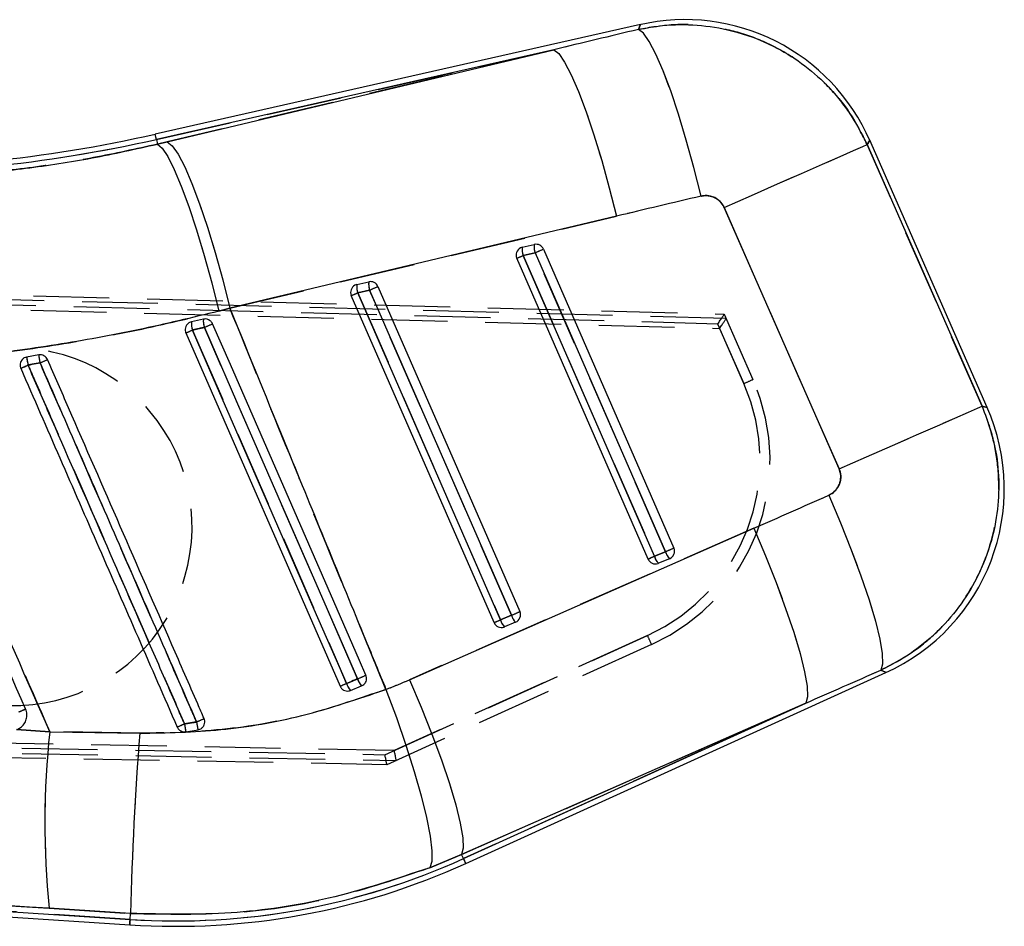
# Model space of a CAD drawing. Extents: x 32 to 386, y 7 to 320.
# Tile 5 of 9: x 125 to 141, y 234 to 249. Entities that reach past the tile are written whole.
import ezdxf

# ---------------------------------------------------------------- set-up
doc = ezdxf.new("R2010")
doc.units = 0
doc.linetypes.add('HIDDEN', pattern=[1.905, 1.27, -0.635])
doc.layers.get('0').update_dxf_attribs({"linetype": 'CONTINUOUS'})

msp = doc.modelspace()

# ---------------------------------------------------------------- linework, layer by layer
at = {"color": 7, "linetype": 'CONTINUOUS'}
for p, q in [((135.10419, 249.011578), (126.971921, 247.175573)), ((133.652588, 248.591462), (126.991764, 247.087664)), ((127.175227, 247.04785), (133.652588, 248.591462)), ((126.991764, 247.087664), (127.009651, 247.008446)), ((127.009651, 247.008446), (127.175227, 247.04785)), ((138.903852, 247.001139), (140.830205, 242.617413)), ((140.915553, 242.592096), (138.946747, 247.072434)), ((138.43227, 241.563682), (136.505917, 245.947408)), ((134.7024, 245.800289), (128.225044, 244.256677)), ((133.124839, 245.281331), (133.324937, 245.326506)), ((133.138285, 245.14209), (133.338382, 245.187266)), ((133.338382, 245.187266), (135.52401, 240.177219)), ((133.478066, 245.248247), (135.663689, 240.2382)), ((135.230691, 240.053625), (133.03121, 245.095432)), ((135.337771, 240.100282), (133.138285, 245.14209)), ((130.352587, 244.655446), (130.552685, 244.700622)), ((130.366033, 244.516205), (130.566131, 244.56138)), ((130.566131, 244.56138), (132.94372, 239.1113)), ((130.705814, 244.622361), (133.083404, 239.172281)), ((132.650406, 238.987706), (130.258958, 244.469547)), ((132.757481, 239.034363), (130.366033, 244.516205)), ((128.225044, 244.256677), (128.039708, 244.209251)), ((127.580554, 244.029644), (127.548705, 244.01805)), ((127.780597, 244.074798), (127.580554, 244.029644)), ((127.486706, 243.843662), (130.070116, 237.921787)), ((125.020008, 243.47561), (124.818594, 243.438743)), ((131.233057, 238.030123), (137.001396, 240.568553)), ((135.52401, 240.177219), (135.337771, 240.100282)), ((135.592541, 240.059552), (135.406296, 239.982615)), ((132.94372, 239.1113), (132.757481, 239.034363)), ((133.012251, 238.993633), (132.826006, 238.916696)), ((132.175426, 234.949434), (139.218212, 238.150936)), ((130.245776, 237.850799), (130.432, 237.927729)), ((130.241847, 237.849247), (130.245776, 237.850799)), ((137.874927, 237.639303), (132.106588, 235.100873)), ((132.138134, 235.031477), (137.874927, 237.639303)), ((124.649868, 237.194464), (125.205572, 237.159148)), ((125.205572, 237.159148), (126.713301, 237.132644)), ((127.484978, 237.158522), (127.690967, 237.191266)), ((127.690967, 237.191266), (127.737185, 237.208147)), ((103.866324, 235.42032), (126.545301, 233.922826)), ((107.201368, 235.290425), (126.551241, 234.012753)), ((132.106588, 235.100873), (131.574224, 234.880281)), ((132.138134, 235.031477), (132.106588, 235.100873)), ((126.557877, 234.113222), (125.194267, 234.198773)), ((126.551241, 234.012753), (126.557877, 234.113222))]:
    msp.add_line(p, q, dxfattribs=at)
at = {"color": 7, "linetype": 'HIDDEN'}
for p, q in [((126.991764, 247.087664), (133.652588, 248.591462)), ((133.652588, 248.591462), (127.175227, 247.04785)), ((126.991764, 247.087664), (127.009651, 247.008446)), ((127.175227, 247.04785), (127.009651, 247.008446)), ((140.830205, 242.617413), (138.903852, 247.001139)), ((136.505917, 245.947408), (138.43227, 241.563682)), ((128.225044, 244.256677), (134.7024, 245.800289)), ((133.338382, 245.187266), (133.138285, 245.14209)), ((135.52401, 240.177219), (133.338382, 245.187266)), ((102.079643, 245.075545), (136.507884, 244.15732)), ((133.138285, 245.14209), (135.337771, 240.100282)), ((136.398554, 243.993513), (102.049505, 244.909626)), ((136.539937, 244.083516), (102.05827, 244.99227)), ((102.033916, 244.826597), (136.43084, 243.920076)), ((130.566131, 244.56138), (130.366033, 244.516205)), ((132.94372, 239.1113), (130.566131, 244.56138)), ((130.366033, 244.516205), (132.757481, 239.034363)), ((128.039708, 244.209251), (128.225044, 244.256677)), ((136.507884, 244.15732), (136.988809, 243.063365)), ((136.836962, 242.996274), (136.398554, 243.993513)), ((136.43084, 243.920076), (136.836962, 242.996274)), ((137.001396, 240.568553), (131.233057, 238.030123)), ((135.337771, 240.100282), (135.52401, 240.177219)), ((132.757481, 239.034363), (132.94372, 239.1113)), ((130.821343, 236.774141), (135.222436, 238.77297)), ((135.222436, 238.77297), (130.97858, 236.845554)), ((135.290628, 238.621237), (130.855258, 236.606842)), ((130.245776, 237.850799), (130.241847, 237.849247)), ((132.106588, 235.100873), (137.874927, 237.639303)), ((137.874927, 237.639303), (132.138134, 235.031477)), ((130.97858, 236.845554), (101.868195, 237.37698)), ((101.880188, 237.293336), (130.821343, 236.774141)), ((101.885414, 237.210381), (131.01244, 236.678651)), ((130.855258, 236.606842), (101.903188, 237.126233)), ((125.205572, 237.159148), (124.649868, 237.194464)), ((126.713301, 237.132644), (125.205572, 237.159148)), ((126.551241, 234.012753), (107.201368, 235.290425)), ((131.574224, 234.880281), (132.106588, 235.100873)), ((132.138134, 235.031477), (132.106588, 235.100873)), ((125.194267, 234.198773), (126.557877, 234.113222)), ((126.551241, 234.012753), (126.557877, 234.113222))]:
    msp.add_line(p, q, dxfattribs=at)
at = {"color": 8, "linetype": 'CONTINUOUS', "flags": 128}
for points in [[(135.070742, 248.930915), (135.100475, 249.002612), (135.10419, 249.011578)], [(126.991764, 247.087664), (126.983087, 247.126111), (126.976883, 247.153585), (126.973158, 247.170076), (126.971921, 247.175573)], [(138.946747, 247.072434), (138.941979, 247.064509), (138.903852, 247.001139)], [(140.830205, 242.617413), (140.906066, 242.59491), (140.915553, 242.592096)], [(139.218212, 238.150936), (139.208725, 238.155423), (139.132858, 238.191301)], [(132.175426, 234.949434), (132.173097, 234.954565), (132.166098, 234.969955), (132.154445, 234.995596), (132.138134, 235.031477)], [(126.545301, 233.922826), (126.545673, 233.92845), (126.546786, 233.945319), (126.548644, 233.973424), (126.551241, 234.012753)]]:
    msp.add_lwpolyline(points, dxfattribs=at)
at = {"color": 7, "linetype": 'HIDDEN', "flags": 128}
for points in [[(135.10419, 249.011578), (135.100475, 249.002612), (135.070742, 248.930915)], [(136.12109, 246.137383), (136.000485, 246.615704), (135.872951, 247.076879), (135.74187, 247.50867), (135.61072, 247.89962), (135.482982, 248.239352), (135.36205, 248.518853), (135.251125, 248.730704), (135.153155, 248.869283), (135.070742, 248.930915)], [(133.652588, 248.591462), (133.735498, 248.525969), (133.833742, 248.384686), (133.944736, 248.171314), (134.065574, 247.891443), (134.193093, 247.552401), (134.323955, 247.163073), (134.454728, 246.733653), (134.581989, 246.275391), (134.7024, 245.800289)], [(127.009651, 247.008446), (127.089297, 246.942084), (127.184382, 246.799846), (127.2924, 246.585461), (127.410532, 246.304554), (127.535667, 245.964494), (127.664527, 245.574201), (127.793735, 245.143912), (127.919898, 244.684916), (128.039708, 244.209251)], [(127.175227, 247.04785), (127.258142, 246.982357), (127.356381, 246.841074), (127.467375, 246.627702), (127.588218, 246.347831), (127.715737, 246.008789), (127.846594, 245.619461), (127.977367, 245.190041), (128.104628, 244.731779), (128.225044, 244.256677)], [(136.505917, 245.947408), (136.96682, 246.149943), (137.403509, 246.34184), (137.803446, 246.517583), (138.155128, 246.672126), (138.448463, 246.801026), (138.675015, 246.900581), (138.828283, 246.967931), (138.903852, 247.001139)], [(138.903852, 247.001139), (138.941979, 247.064509), (138.946747, 247.072434)], [(127.597114, 243.891672), (127.705311, 243.643572), (128.138101, 242.651171), (129.869293, 238.681584), (130.179833, 237.969532)], [(130.365149, 238.046087), (130.256947, 238.294186), (129.824142, 239.28658), (128.092955, 243.256171), (127.796278, 243.936469)], [(138.43227, 241.563682), (138.893173, 241.766217), (139.329861, 241.958114), (139.729793, 242.133857), (140.081481, 242.2884), (140.374815, 242.4173), (140.601367, 242.516855), (140.754631, 242.584205), (140.830205, 242.617413)], [(140.915553, 242.592096), (140.906066, 242.59491), (140.830205, 242.617413)], [(138.258363, 241.122664), (138.456072, 240.660767), (138.637896, 240.206933), (138.798848, 239.773601), (138.934519, 239.372649), (139.041196, 239.015069), (139.115945, 238.710661), (139.156725, 238.46777), (139.162412, 238.293053), (139.132858, 238.191301)], [(137.001396, 240.568553), (137.197356, 240.109222), (137.377675, 239.657786), (137.537465, 239.226468), (137.672405, 238.826947), (137.778839, 238.47004), (137.853881, 238.165411), (137.89551, 237.921308), (137.902588, 237.744342), (137.874927, 237.639303)], [(139.132858, 238.191301), (139.208725, 238.155423), (139.218212, 238.150936)], [(131.233057, 238.030123), (131.429017, 237.570792), (131.609336, 237.119356), (131.769126, 236.688038), (131.904066, 236.288516), (132.0105, 235.931609), (132.085543, 235.62698), (132.127166, 235.382878), (132.134244, 235.205912), (132.106588, 235.100873)], [(130.839771, 237.868618), (131.013925, 237.397872), (131.172886, 236.935404), (131.312316, 236.493853), (131.428396, 236.085284), (131.517962, 235.720862), (131.57856, 235.410544), (131.608541, 235.162811), (131.607081, 234.984432), (131.574224, 234.880281)], [(132.138134, 235.031477), (132.154445, 234.995596), (132.166098, 234.969955), (132.173097, 234.954565), (132.175426, 234.949434)], [(126.551241, 234.012753), (126.548644, 233.973424), (126.546786, 233.945319), (126.545673, 233.92845), (126.545301, 233.922826)]]:
    msp.add_lwpolyline(points, dxfattribs=at)
at = {"color": 7, "linetype": 'CONTINUOUS', "flags": 128}
for points in [[(136.12109, 246.137383), (136.000485, 246.615704), (135.872951, 247.076879), (135.74187, 247.50867), (135.61072, 247.89962), (135.482982, 248.239352), (135.36205, 248.518853), (135.251125, 248.730704), (135.153155, 248.869283), (135.070742, 248.930915)], [(133.652588, 248.591462), (133.735498, 248.525969), (133.833742, 248.384686), (133.944736, 248.171314), (134.065574, 247.891443), (134.193093, 247.552401), (134.323955, 247.163073), (134.454728, 246.733653), (134.581989, 246.275391), (134.7024, 245.800289)], [(127.009651, 247.008446), (127.089297, 246.942084), (127.184382, 246.799846), (127.2924, 246.585461), (127.410532, 246.304554), (127.535667, 245.964494), (127.664527, 245.574201), (127.793735, 245.143912), (127.919898, 244.684916), (128.039708, 244.209251)], [(127.175227, 247.04785), (127.258142, 246.982357), (127.356381, 246.841074), (127.467375, 246.627702), (127.588218, 246.347831), (127.715737, 246.008789), (127.846594, 245.619461), (127.977367, 245.190041), (128.104628, 244.731779), (128.225044, 244.256677)], [(136.505917, 245.947408), (136.96682, 246.149943), (137.403509, 246.34184), (137.803446, 246.517583), (138.155128, 246.672126), (138.448463, 246.801026), (138.675015, 246.900581), (138.828283, 246.967931), (138.903852, 247.001139)], [(130.179833, 237.969532), (130.071631, 238.21763), (129.638826, 239.210024), (127.907644, 243.179615), (127.597114, 243.891672)], [(127.796278, 243.936469), (127.904475, 243.688369), (128.337265, 242.695968), (130.068457, 238.72638), (130.365149, 238.046087)], [(130.503332, 238.106453), (130.396585, 238.351153), (129.963692, 239.343508), (128.232117, 243.312931), (127.93388, 243.996607)], [(138.43227, 241.563682), (138.893173, 241.766217), (139.329861, 241.958114), (139.729793, 242.133857), (140.081481, 242.2884), (140.374815, 242.4173), (140.601367, 242.516855), (140.754631, 242.584205), (140.830205, 242.617413)], [(138.258363, 241.122664), (138.456072, 240.660767), (138.637896, 240.206933), (138.798848, 239.773601), (138.934519, 239.372649), (139.041196, 239.015069), (139.115945, 238.710661), (139.156725, 238.46777), (139.162412, 238.293053), (139.132858, 238.191301)], [(137.001396, 240.568553), (137.197356, 240.109222), (137.377675, 239.657786), (137.537465, 239.226468), (137.672405, 238.826947), (137.778839, 238.47004), (137.853881, 238.165411), (137.89551, 237.921308), (137.902588, 237.744342), (137.874927, 237.639303)], [(131.233057, 238.030123), (131.429017, 237.570792), (131.609336, 237.119356), (131.769126, 236.688038), (131.904066, 236.288516), (132.0105, 235.931609), (132.085543, 235.62698), (132.127166, 235.382878), (132.134244, 235.205912), (132.106588, 235.100873)], [(130.839771, 237.868618), (131.013925, 237.397872), (131.172886, 236.935404), (131.312316, 236.493853), (131.428396, 236.085284), (131.517962, 235.720862), (131.57856, 235.410544), (131.608541, 235.162811), (131.607081, 234.984432), (131.574224, 234.880281)]]:
    msp.add_lwpolyline(points, dxfattribs=at)
at = {"color": 7, "linetype": 'CONTINUOUS'}
for centre, radius, start, end in [((135.849286, 245.711309), 3.383333, 23.4653647, 103.0232377), ((121.876565, 269.744587), 23.137048, 268.7242119, 282.7222432), ((121.876565, 269.744587), 23.227171, 268.7264582, 282.7222432), ((133.155255, 245.149546), 0.135333, 117.6672948, 203.5691661), ((133.154101, 245.151727), 0.132866, 102.7232011, 117.6638679), ((133.4189, 245.239457), 0.297027, 171.8956179, 199.1356856), ((133.618863, 245.28462), 0.296896, 171.8895723, 199.1417801), ((133.354139, 245.194704), 0.134999, 23.3668947, 102.4927598), ((79.435814, 368.847035), 134.897093, 293.5521047, 293.61684077), ((104.377906, 310.99853), 71.862578, 293.49840704, 293.59153019), ((130.846495, 244.658723), 0.296782, 171.8841649, 199.1471386), ((130.581884, 244.568813), 0.135004, 23.3683311, 102.490955), ((130.383002, 244.523661), 0.135333, 117.6672948, 203.5691661), ((130.381826, 244.525901), 0.132803, 102.7187155, 117.6664206), ((130.646396, 244.613548), 0.296781, 171.8841745, 199.1471779), ((71.331621, 380.434503), 148.223591, 293.55501485, 293.61393062), ((102.062723, 309.323712), 70.718388, 293.4976537, 293.59228354), ((127.93438, 244.002132), 0.354894, 175.5539493, 198.1345052), ((128.11494, 244.042646), 0.335885, 174.5070593, 198.4278585), ((116.357619, 269.587806), 28.046703, 293.37863, 293.6245806), ((103.781139, 299.073232), 60.13975, 293.53581503, 293.67888342), ((129.752445, 244.238149), 4.998193, 189.203354, 190.7631719), ((127.450004, 243.816359), 2.453771, 187.9823176, 191.1647984), ((120.938463, 252.838043), 10.345722, 293.37241, 294.1332909), ((121.174001, 251.634083), 9.101295, 292.9231167, 293.7683316), ((137.818092, 241.23097), 3.383333, 294.2327676, 24.0068372), ((77.561485, 373.131323), 145.039471, 293.55522307, 293.6154305), ((135.540531, 240.183757), 0.134655, 292.7210123, 23.8484148), ((105.274488, 308.949736), 75.126881, 293.4995249, 293.58860532), ((135.593913, 240.170664), 0.265636, 195.364386, 225.0658949), ((135.780141, 240.247602), 0.265626, 195.365304, 225.0685889), ((135.354736, 240.107738), 0.135333, 203.5691661, 289.7771917), ((135.355694, 240.105044), 0.132474, 289.7821167, 292.4560981), ((74.575475, 372.999646), 146.058007, 293.55465828, 293.61444762), ((133.199852, 239.181683), 0.265626, 195.3652829, 225.0685772), ((132.960234, 239.117844), 0.134664, 292.7229096, 23.8437676), ((132.774447, 239.04182), 0.135333, 203.5691661, 289.7771917), ((100.327481, 313.312027), 81.048604, 293.5037541, 293.58632274), ((133.013624, 239.104746), 0.265637, 195.364395, 225.0658531), ((132.77536, 239.039244), 0.132601, 289.7827337, 292.4541391), ((99.431052, 309.04576), 77.445929, 293.54244456, 293.65400412), ((116.266129, 269.793306), 34.73246, 293.4180904, 293.6154779), ((130.474572, 238.055547), 0.307033, 196.2691921, 221.8252033), ((130.64477, 238.125965), 0.290806, 195.9427358, 222.9748347), ((122.207059, 243.310616), 6.325948, 293.0654795, 294.2108022), ((123.011079, 247.419191), 11.063403, 293.0398283, 293.7312302), ((130.166409, 237.660257), 2.727968, 187.7736324, 190.5983196), ((122.581395, 249.069285), 12.799335, 293.4066525, 294.024946), ((129.358949, 237.57535), 1.711632, 188.4704837, 192.9673686), ((139.525026, 235.624256), 14.401481, 173.8818673, 185.6805351), ((188.044454, 232.461926), 61.508746, 175.6450043, 178.46162201), ((127.318574, 245.633725), 11.646278, 266.2222432, 294.4455459), ((127.318574, 245.633725), 11.7364, 266.2222432, 294.4455459)]:
    msp.add_arc(centre, radius, start, end, dxfattribs=at)
at = {"color": 7, "linetype": 'HIDDEN'}
for centre, radius, start, end in [((121.876565, 269.744587), 23.227171, 268.7264582, 282.7222432), ((133.4189, 245.239457), 0.297027, 171.8956179, 199.1356856), ((133.618863, 245.28462), 0.296896, 171.8895723, 199.1417801), ((79.435814, 368.847035), 134.897093, 293.5521047, 293.61684077), ((104.377906, 310.99853), 71.862578, 293.49840704, 293.59153019), ((130.846495, 244.658723), 0.296782, 171.8841649, 199.1471386), ((130.646396, 244.613548), 0.296781, 171.8841745, 199.1471779), ((71.331621, 380.434503), 148.223591, 293.55501485, 293.61393062), ((102.062723, 309.323712), 70.718388, 293.4976537, 293.59228354), ((127.93438, 244.002132), 0.354894, 175.5539493, 198.1345052), ((128.11494, 244.042646), 0.335885, 174.5070593, 198.4278585), ((116.357619, 269.587806), 28.046703, 293.37863, 293.6245806), ((103.781139, 299.073232), 60.13975, 293.53581503, 293.67888342), ((124.590352, 240.596823), 3, 268.7222432, 88.7222432), ((129.752445, 244.238149), 4.998193, 189.203354, 190.7631719), ((127.450004, 243.816359), 2.453771, 187.9823176, 191.1647984), ((120.938463, 252.838043), 10.345722, 293.37241, 294.1332909), ((121.174001, 251.634083), 9.101295, 292.9231167, 293.7683316), ((133.891562, 241.70175), 3.383333, 294.4259506, 23.7312928), ((127.876362, 263.482305), 22.360005, 293.6245909, 294.0499767), ((133.892289, 241.701733), 3.216667, 294.4259506, 23.7312928), ((77.561485, 373.131323), 145.039471, 293.55522307, 293.6154305), ((105.274488, 308.949736), 75.126881, 293.4995249, 293.58860532), ((135.593913, 240.170664), 0.265636, 195.364386, 225.0658949), ((135.780141, 240.247602), 0.265626, 195.365304, 225.0685889), ((74.575475, 372.999646), 146.058007, 293.55465828, 293.61444762), ((133.199852, 239.181683), 0.265626, 195.3652829, 225.0685772), ((100.327481, 313.312027), 81.048604, 293.5037541, 293.58632274), ((133.013624, 239.104746), 0.265637, 195.364395, 225.0658531), ((125.531773, 234.326553), 10.662062, 23.7533653, 24.6473199), ((99.431052, 309.04576), 77.445929, 293.54244456, 293.65400412), ((116.266129, 269.793306), 34.73246, 293.4180904, 293.6154779), ((130.474572, 238.055547), 0.307033, 196.2691921, 221.8252033), ((130.64477, 238.125965), 0.290806, 195.9427358, 222.9748347), ((122.302713, 243.029877), 6.030739, 293.2743575, 294.4757677), ((123.011079, 247.419191), 11.063403, 293.0398283, 293.7312302), ((130.166409, 237.660257), 2.727968, 187.7736324, 190.5983196), ((122.581395, 249.069285), 12.799335, 293.4066525, 294.024946), ((129.358949, 237.57535), 1.711632, 188.4704837, 192.9673686), ((139.525026, 235.624256), 14.401481, 173.8818673, 185.6805351), ((188.044454, 232.461926), 61.508746, 175.6450043, 178.46162201), ((127.318574, 245.633725), 11.646278, 266.2222432, 294.4455459)]:
    msp.add_arc(centre, radius, start, end, dxfattribs=at)
at = {"color": 7, "linetype": 'CONTINUOUS'}
for centre, major_axis, ratio, start_param, end_param in [((155.675297, 229.376455), (148.531501, 32.877453), 0.155626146, 1.675449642, 1.685091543), ((156.057078, 229.544222), (148.512663, 32.960959), 0.135617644, 1.675289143, 1.684931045), ((140.57456, 264.777213), (135.892252, 61.814096), 0.138242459, 4.623343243, 4.632576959), ((140.192778, 264.609446), (135.889902, 61.819267), 0.158638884, 4.623332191, 4.632565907), ((127.794886, 245.843032), (7.815296, 3.434294), 0.999926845, 4.663108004, 4.712917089)]:
    msp.add_ellipse(centre, major_axis=major_axis, ratio=ratio, start_param=start_param, end_param=end_param, dxfattribs=at)
at = {"color": 7, "linetype": 'HIDDEN'}
for centre, major_axis, ratio, start_param, end_param in [((155.675297, 229.376455), (148.531501, 32.877453), 0.155626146, 1.675449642, 1.685091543), ((156.057078, 229.544222), (148.512663, 32.960959), 0.135617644, 1.675289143, 1.684931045), ((136.39783, 243.993529), (0.110055, 0.16379), 0.003103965, 4.71437561, 6.283185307), ((136.430114, 243.920092), (0.11004, 0.163824), 0.003103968, 4.714374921, 6.215337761), ((136.355778, 244.089183), (0.184289, -0.005252), 0.063180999, 6.247248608, 6.313127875), ((140.57456, 264.777213), (135.892252, 61.814096), 0.138242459, 4.623343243, 4.632576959), ((140.192778, 264.609446), (135.889902, 61.819267), 0.158638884, 4.623332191, 4.632565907), ((127.794886, 245.843032), (7.815296, 3.434294), 0.999926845, 4.663108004, 4.712917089), ((130.820614, 236.774157), (-0.034647, 0.167315), 0.004147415, 3.141592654, 4.711433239), ((130.977854, 236.845571), (-0.034621, 0.167326), 0.004147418, 3.210471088, 4.711433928), ((130.624142, 236.684926), (0.388304, -0.006332), 0.0299477, 6.220086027, 6.28802707)]:
    msp.add_ellipse(centre, major_axis=major_axis, ratio=ratio, start_param=start_param, end_param=end_param, dxfattribs=at)
for points, knots in [([(138.903852, 247.001139), (138.821075, 247.166), (138.654504, 247.49775), (138.304113, 247.935707), (137.867869, 248.337407), (137.361322, 248.655482), (136.804546, 248.87806), (136.240043, 248.99989), (135.653641, 249.029412), (135.265042, 248.963747), (135.070742, 248.930915)], [0, 0, 0, 0, 0.119087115, 0.239638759, 0.360190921, 0.501130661, 0.623466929, 0.745803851, 0.872901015, 1, 1, 1, 1]), ([(127.009651, 247.008446), (126.65415, 246.929006), (125.943142, 246.770122), (124.846313, 246.600685), (123.732485, 246.480429), (122.982336, 246.450649), (122.607252, 246.435759)], [0, 0, 0, 0, 0.247017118, 0.494039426, 0.747012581, 1, 1, 1, 1]), ([(136.12109, 246.137383), (136.12288, 246.137798), (136.161342, 246.146695), (136.240085, 246.150706), (136.33542, 246.122713), (136.417869, 246.071375), (136.472733, 246.013787), (136.497654, 245.963937), (136.505917, 245.947408)], [0, 0, 0, 0, 0.011935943, 0.256452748, 0.501146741, 0.641873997, 0.881255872, 1, 1, 1, 1]), ([(122.494241, 243.332493), (122.95739, 243.367881), (123.883678, 243.438656), (125.275856, 243.629412), (126.666367, 243.877751), (127.58193, 244.098752), (128.039708, 244.209251)], [0, 0, 0, 0, 0.247683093, 0.495360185, 0.747681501, 1, 1, 1, 1]), ([(130.839771, 237.868618), (130.719721, 238.160272), (130.178547, 239.47502), (129.305513, 241.603781), (128.556619, 243.442554), (128.225044, 244.256677)], [0, 0, 0, 0, 0.1370789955, 0.6179387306, 1, 1, 1, 1]), ([(127.796278, 243.936469), (127.759763, 243.928256), (127.693395, 243.913329), (127.626985, 243.898391), (127.597114, 243.891672)], [0, 0, 0, 0, 0.550193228, 1, 1, 1, 1]), ([(122.494241, 243.332493), (122.617319, 243.05257), (123.147353, 241.847089), (124.051243, 239.789358), (124.831571, 238.011332), (125.205572, 237.159148)], [0, 0, 0, 0, 0.13605592, 0.585922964, 1, 1, 1, 1]), ([(125.042673, 243.341231), (124.999372, 243.33335), (124.932543, 243.321186), (124.865711, 243.30902), (124.842182, 243.304737)], [0, 0, 0, 0, 0.647936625, 1, 1, 1, 1]), ([(124.842182, 243.304737), (124.878231, 243.222031), (125.058478, 242.808498), (125.815569, 241.071682), (126.653289, 239.149897), (127.346826, 237.558944), (127.46351, 237.291273)], [0, 0, 0, 0, 0.041259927, 0.2063007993, 0.8664635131, 1, 1, 1, 1]), ([(127.665987, 237.323227), (127.629935, 237.405932), (127.449672, 237.819459), (126.692555, 239.556268), (125.854172, 241.479565), (125.160011, 243.072045), (125.042673, 243.341231)], [0, 0, 0, 0, 0.04122893, 0.206145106, 0.86580986, 1, 1, 1, 1]), ([(139.132858, 238.191301), (139.338773, 238.300973), (139.717392, 238.502628), (140.183234, 238.92348), (140.585887, 239.422655), (140.878146, 239.987233), (141.052967, 240.584521), (141.122009, 241.139927), (141.096004, 241.698448), (140.995594, 242.196304), (140.878934, 242.493339), (140.830205, 242.617413)], [0, 0, 0, 0, 0.133081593, 0.244698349, 0.356315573, 0.498668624, 0.604807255, 0.710946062, 0.817319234, 0.923692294, 1, 1, 1, 1]), ([(138.43227, 241.563682), (138.437197, 241.551246), (138.455792, 241.504314), (138.466316, 241.41541), (138.44543, 241.316828), (138.39741, 241.227354), (138.335141, 241.162283), (138.279339, 241.133488), (138.258363, 241.122664)], [0, 0, 0, 0, 0.0760391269, 0.2869482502, 0.4978042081, 0.6404190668, 0.8648326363, 1, 1, 1, 1]), ([(130.179833, 237.969532), (130.216548, 237.984699), (130.278339, 238.010225), (130.340089, 238.035735), (130.365149, 238.046087)], [0, 0, 0, 0, 0.594170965, 1, 1, 1, 1]), ([(130.839771, 237.868618), (130.412583, 237.72168), (129.550515, 237.425158), (128.159619, 237.165384), (127.204763, 237.143769), (126.713301, 237.132644)], [0, 0, 0, 0, 0.3228223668, 0.6514585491, 1, 1, 1, 1]), ([(127.46351, 237.291273), (127.509181, 237.298179), (127.576745, 237.308396), (127.644146, 237.319597), (127.665987, 237.323227)], [0, 0, 0, 0, 0.675954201, 1, 1, 1, 1]), ([(107.201368, 235.290425), (109.720081, 235.137682), (115.717608, 234.773972), (121.715337, 234.409932), (125.194267, 234.198773)], [0, 0, 0, 0, 0.419958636, 1, 1, 1, 1]), ([(126.557877, 234.113222), (127.158378, 234.101512), (128.306735, 234.079119), (130.001484, 234.349074), (131.046305, 234.701972), (131.574224, 234.880281)], [0, 0, 0, 0, 0.351604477, 0.672384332, 1, 1, 1, 1])]:
    msp.add_open_spline(points, degree=3, knots=knots, dxfattribs=at)
at = {"color": 7, "linetype": 'CONTINUOUS'}
for points, knots in [([(135.070742, 248.930915), (135.203767, 248.955624), (135.528366, 249.015919), (136.056659, 249.017865), (136.687994, 248.918473), (137.281674, 248.697741), (137.811969, 248.374342), (138.247353, 247.99841), (138.628171, 247.542101), (138.811958, 247.18146), (138.903852, 247.001139)], [0, 0, 0, 0, 0.087392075, 0.213249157, 0.339105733, 0.498842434, 0.618802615, 0.738762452, 0.869381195, 1, 1, 1, 1]), ([(122.607252, 246.435759), (122.973588, 246.45017), (123.70624, 246.478993), (124.811496, 246.596153), (125.917528, 246.764813), (126.645612, 246.927236), (127.009651, 247.008446)], [0, 0, 0, 0, 0.247093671, 0.494173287, 0.747089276, 1, 1, 1, 1]), ([(136.505917, 245.947408), (136.504577, 245.950382), (136.48801, 245.987146), (136.442525, 246.051858), (136.360788, 246.110693), (136.265405, 246.144823), (136.186117, 246.15031), (136.134488, 246.140047), (136.12109, 246.137383)], [0, 0, 0, 0, 0.021003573, 0.259597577, 0.498150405, 0.658258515, 0.911318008, 1, 1, 1, 1]), ([(128.039708, 244.209251), (127.590456, 244.100691), (126.691947, 243.883569), (125.310586, 243.634918), (123.909907, 243.441025), (122.966134, 243.368671), (122.494241, 243.332493)], [0, 0, 0, 0, 0.247645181, 0.495292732, 0.747642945, 1, 1, 1, 1]), ([(128.225044, 244.256677), (128.547545, 243.464806), (129.302665, 241.610676), (130.175691, 239.481912), (130.726025, 238.144948), (130.839771, 237.868618)], [0, 0, 0, 0, 0.3716169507, 0.8701230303, 1, 1, 1, 1]), ([(127.93388, 243.996607), (127.932665, 243.999246), (127.925111, 244.015639), (127.904604, 244.042763), (127.866405, 244.068347), (127.822941, 244.080422), (127.794254, 244.076612), (127.780597, 244.074798)], [0, 0, 0, 0, 0.046775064, 0.290643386, 0.534517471, 0.77839575, 1, 1, 1, 1]), ([(127.548705, 244.01805), (127.535821, 244.009708), (127.510052, 243.993025), (127.484676, 243.953457), (127.473311, 243.908673), (127.476395, 243.870604), (127.484264, 243.850044), (127.486706, 243.843662)], [0, 0, 0, 0, 0.225516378, 0.451056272, 0.675859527, 0.899378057, 1, 1, 1, 1]), ([(127.597114, 243.891672), (127.626985, 243.898391), (127.693395, 243.913329), (127.759763, 243.928256), (127.796278, 243.936469)], [0, 0, 0, 0, 0.449806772, 1, 1, 1, 1]), ([(124.735192, 243.387474), (124.727177, 243.374447), (124.711148, 243.348391), (124.705276, 243.302071), (124.711388, 243.269556), (124.718071, 243.253555), (124.718915, 243.251533)], [0, 0, 0, 0, 0.3179980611, 0.6360030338, 0.9540043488, 1, 1, 1, 1]), ([(124.818594, 243.438743), (124.804493, 243.434754), (124.775709, 243.426612), (124.749101, 243.404837), (124.737416, 243.39025), (124.735192, 243.387474)], [0, 0, 0, 0, 0.437452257, 0.892950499, 1, 1, 1, 1]), ([(125.168423, 243.396571), (125.161357, 243.409353), (125.146901, 243.435505), (125.110305, 243.463461), (125.066772, 243.478614), (125.035463, 243.478403), (125.020284, 243.47566), (125.020008, 243.47561)], [0, 0, 0, 0, 0.24053084, 0.492123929, 0.743740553, 0.995333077, 1, 1, 1, 1]), ([(127.792443, 237.378779), (127.756807, 237.460508), (127.576926, 237.873044), (126.820049, 239.608801), (125.981023, 241.533007), (125.286231, 243.1264), (125.168423, 243.396571)], [0, 0, 0, 0, 0.040743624, 0.205657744, 0.865313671, 1, 1, 1, 1]), ([(125.205572, 237.159148), (124.821876, 238.033425), (124.04155, 239.811447), (123.137642, 241.869169), (122.617321, 243.052566), (122.494241, 243.332493)], [0, 0, 0, 0, 0.424811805, 0.863941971, 1, 1, 1, 1]), ([(124.718915, 243.251533), (125.155917, 242.249323), (126.029922, 240.244902), (126.903956, 238.240489), (127.340973, 237.238283)], [0, 0, 0, 0, 0.499999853, 1, 1, 1, 1]), ([(124.842182, 243.304737), (124.865711, 243.30902), (124.932543, 243.321186), (124.999372, 243.33335), (125.042673, 243.341231)], [0, 0, 0, 0, 0.352063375, 1, 1, 1, 1]), ([(127.46351, 237.291273), (127.427458, 237.373978), (127.247195, 237.787504), (126.490066, 239.524306), (125.652342, 241.44609), (124.958858, 243.037062), (124.842182, 243.304737)], [0, 0, 0, 0, 0.041259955, 0.206300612, 0.866463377, 1, 1, 1, 1]), ([(125.042673, 243.341231), (125.484117, 242.328516), (126.358538, 240.32251), (127.232993, 238.316513), (127.665987, 237.323227)], [0, 0, 0, 0, 0.50484118, 1, 1, 1, 1]), ([(124.801299, 237.54108), (124.401055, 238.458931), (123.600568, 240.294633), (122.800121, 242.130344), (122.399897, 243.048199)], [0, 0, 0, 0, 0.499999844, 1, 1, 1, 1]), ([(140.830205, 242.617413), (140.92553, 242.345676), (141.082709, 241.897615), (141.122203, 241.235053), (141.069212, 240.646887), (140.908431, 240.072131), (140.646223, 239.533943), (140.315979, 239.069236), (139.91276, 238.669925), (139.510988, 238.379332), (139.237833, 238.243502), (139.132858, 238.191301)], [0, 0, 0, 0, 0.164070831, 0.270532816, 0.37699474, 0.501028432, 0.609502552, 0.717976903, 0.825447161, 0.932917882, 1, 1, 1, 1]), ([(138.258363, 241.122664), (138.269075, 241.127807), (138.31382, 241.14929), (138.382654, 241.206298), (138.43466, 241.290895), (138.461198, 241.384118), (138.463837, 241.474049), (138.441858, 241.536457), (138.43227, 241.563682)], [0, 0, 0, 0, 0.0682042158, 0.2849195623, 0.5017976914, 0.6255388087, 0.8366434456, 1, 1, 1, 1]), ([(130.432, 237.927729), (130.443972, 237.933964), (130.469369, 237.947192), (130.497916, 237.981691), (130.514405, 238.024422), (130.516429, 238.068295), (130.507407, 238.094579), (130.503332, 238.106453)], [0, 0, 0, 0, 0.189101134, 0.401154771, 0.613211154, 0.825272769, 1, 1, 1, 1]), ([(130.365149, 238.046087), (130.340089, 238.035735), (130.278339, 238.010225), (130.216548, 237.984699), (130.179833, 237.969532)], [0, 0, 0, 0, 0.405829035, 1, 1, 1, 1]), ([(126.713301, 237.132644), (127.16662, 237.141572), (128.081794, 237.159594), (129.475863, 237.403728), (130.374885, 237.710161), (130.839771, 237.868618)], [0, 0, 0, 0, 0.321562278, 0.649179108, 1, 1, 1, 1]), ([(130.070116, 237.921787), (130.07753, 237.9085), (130.092357, 237.881929), (130.129679, 237.854153), (130.173128, 237.839687), (130.212238, 237.83986), (130.234254, 237.84684), (130.241847, 237.849247)], [0, 0, 0, 0, 0.2201742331, 0.4403203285, 0.6610568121, 0.8831015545, 1, 1, 1, 1]), ([(124.656509, 237.196892), (124.676246, 237.206156), (124.722294, 237.227772), (124.779281, 237.286475), (124.817187, 237.365728), (124.82849, 237.455513), (124.810468, 237.512226), (124.801299, 237.541081)], [0, 0, 0, 0, 0.156869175, 0.365999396, 0.575003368, 0.783775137, 1, 1, 1, 1]), ([(127.665987, 237.323227), (127.644146, 237.319597), (127.576745, 237.308396), (127.509181, 237.298179), (127.46351, 237.291273)], [0, 0, 0, 0, 0.324045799, 1, 1, 1, 1]), ([(127.737185, 237.208147), (127.749529, 237.217164), (127.774215, 237.235197), (127.797257, 237.275888), (127.806229, 237.321045), (127.801406, 237.356377), (127.794111, 237.374611), (127.792443, 237.378779)], [0, 0, 0, 0, 0.2327716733, 0.4655194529, 0.6982807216, 0.9310398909, 1, 1, 1, 1]), ([(127.340973, 237.238283), (127.348429, 237.224918), (127.36334, 237.198187), (127.400878, 237.170595), (127.443013, 237.155921), (127.471615, 237.157693), (127.484978, 237.158522)], [0, 0, 0, 0, 0.257924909, 0.515860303, 0.773808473, 1, 1, 1, 1]), ([(125.194267, 234.198773), (121.715337, 234.409932), (115.717608, 234.773972), (109.720081, 235.137682), (107.201368, 235.290425)], [0, 0, 0, 0, 0.580041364, 1, 1, 1, 1]), ([(131.574224, 234.880281), (131.012814, 234.692135), (129.931127, 234.329628), (128.233538, 234.07623), (127.120387, 234.100804), (126.557877, 234.113222)], [0, 0, 0, 0, 0.348015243, 0.670531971, 1, 1, 1, 1])]:
    msp.add_open_spline(points, degree=3, knots=knots, dxfattribs=at)

doc.saveas('drawing.dxf')
